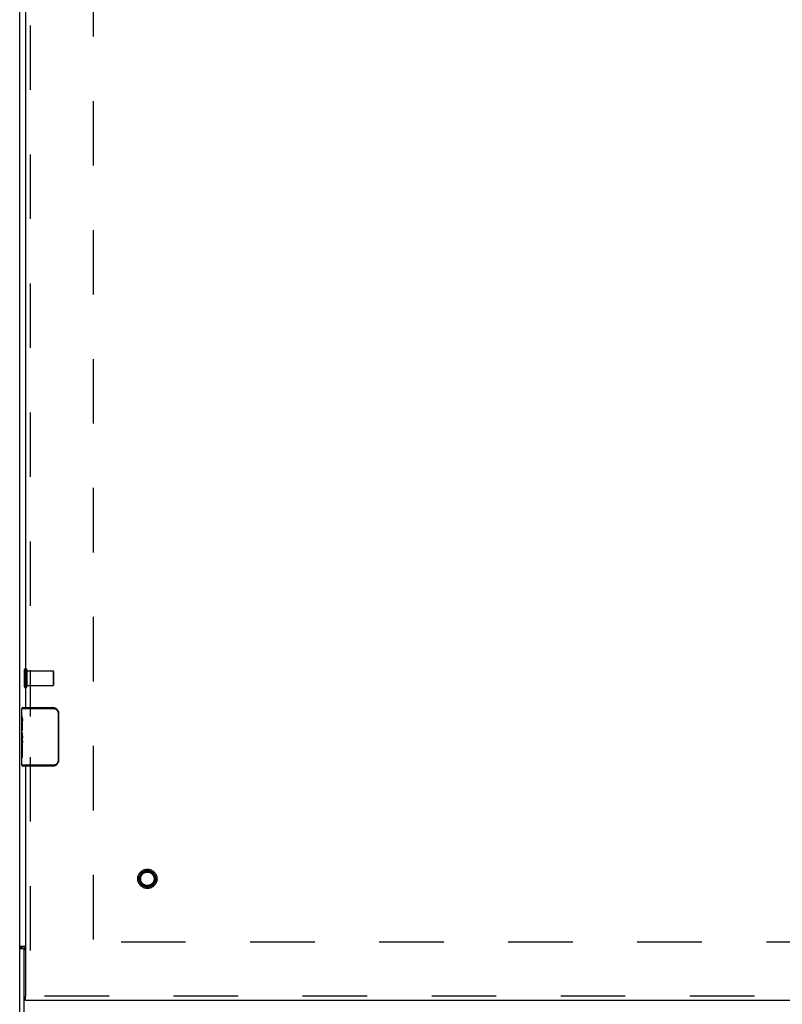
# Model space of a CAD drawing. Header units: inches. Extents: x 0 to 200, y 0 to 129.
# Tile 58 of 99: x 132 to 145, y 17 to 34. Entities that reach past the tile are written whole.
import ezdxf

# ---------------------------------------------------------------- set-up
doc = ezdxf.new("R2010")
doc.units = ezdxf.units.IN
doc.header["$LTSCALE"] = 11
doc.header["$MEASUREMENT"] = 0
doc.linetypes.add('HIDDEN', pattern=[0.2, 0.1, -0.1])
doc.layers.get('0').update_dxf_attribs({"linetype": 'CONTINUOUS'})
doc.layers.add('DEFAULT_2', color=8, linetype='HIDDEN')
doc.layers.add('REAR_DOOR_ASSEMBLY', color=7, linetype='CONTINUOUS')

msp = doc.modelspace()

# ---------------------------------------------------------------- linework, layer by layer
at = {"color": 3, "linetype": 'Continuous'}
for p, q in [((131.946, 12.837), (131.946, 78.351)), ((132.044, 18.47), (131.946, 18.47)), ((131.999, 18.462), (131.986, 18.459))]:
    msp.add_line(p, q, dxfattribs=at)
at = {"color": 7, "linetype": 'Continuous'}
for p, q in [((132.024, 18.433), (131.946, 18.433)), ((132.024, 12.798), (132.024, 18.433))]:
    msp.add_line(p, q, dxfattribs=at)
at = {"color": 3, "linetype": 'Continuous'}
for points in [[(131.986, 18.459), (131.981, 18.458), (131.977, 18.457), (131.974, 18.456), (131.97, 18.455), (131.967, 18.454), (131.964, 18.453), (131.961, 18.452), (131.958, 18.45), (131.956, 18.449), (131.953, 18.448), (131.951, 18.446), (131.95, 18.444), (131.949, 18.443), (131.947, 18.441), (131.947, 18.439), (131.946, 18.438), (131.946, 18.435), (131.946, 18.433)], [(132.027, 18.47), (132.024, 18.468), (132.02, 18.467), (132.017, 18.466), (132.012, 18.465), (132.008, 18.464), (132.004, 18.462), (131.999, 18.462)]]:
    msp.add_lwpolyline(points, dxfattribs=at)
at = {"color": 7, "linetype": 'Continuous'}
msp.add_lwpolyline([(132.037, 18.446), (132.037, 18.446), (132.035, 18.445), (132.033, 18.444), (132.031, 18.443), (132.029, 18.442), (132.027, 18.44), (132.026, 18.439), (132.025, 18.438), (132.024, 18.436), (132.024, 18.435), (132.024, 18.433)], dxfattribs=at)
msp.add_arc((132.086, 18.407), 0.0625, 132.2487, 180, dxfattribs=at)
at = {"layer": 'DEFAULT_2', "color": 8, "linetype": 'HIDDEN'}
for p, q in [((133.196, 76.893), (133.196, 18.563)), ((132.024, 23.19), (132.024, 22.906)), ((132.067, 23.19), (132.067, 22.906)), ((132.067, 23.172), (132.514, 23.172)), ((132.514, 23.172), (132.514, 22.924)), ((132.524, 23.162), (132.524, 22.934)), ((132.067, 22.924), (132.514, 22.924)), ((156.774, 18.548), (133.118, 18.548))]:
    msp.add_line(p, q, dxfattribs=at)
for centre, radius, start, end in [((132.045, 23.19), 0.0215, 0, 180), ((132.514, 23.162), 0.01, 0, 90), ((132.045, 22.906), 0.0215, 180, 360), ((132.514, 22.934), 0.01, 270, 360)]:
    msp.add_arc(centre, radius, start, end, dxfattribs=at)
at = {"layer": 'REAR_DOOR_ASSEMBLY', "color": 8, "linetype": 'HIDDEN'}
for p, q in [((132.122, 47.383), (132.122, 22.393)), ((132.122, 21.703), (132.122, 17.626)), ((157.669, 17.626), (132.044, 17.626))]:
    msp.add_line(p, q, dxfattribs=at)
at = {"layer": 'REAR_DOOR_ASSEMBLY', "color": 3, "linetype": 'Continuous'}
for p, q in [((132.044, 47.228), (132.044, 22.548)), ((132.044, 21.548), (132.044, 17.626)), ((157.669, 17.548), (132.044, 17.548))]:
    msp.add_line(p, q, dxfattribs=at)
at = {"layer": 'REAR_DOOR_ASSEMBLY', "color": 7, "linetype": 'Continuous'}
for p, q in [((131.984, 22.533), (132.511, 22.533)), ((131.984, 22.389), (131.984, 22.533)), ((131.999, 22.548), (132.509, 22.548)), ((132.184, 22.548), (132.184, 22.533)), ((132.473, 22.548), (132.473, 22.533)), ((131.984, 22.133), (131.984, 22.386)), ((132.609, 22.448), (132.602, 22.448)), ((132.602, 22.448), (132.602, 21.648)), ((132.609, 22.448), (132.609, 21.648)), ((131.993, 22.331), (131.984, 22.331)), ((131.984, 22.299), (131.994, 22.299)), ((131.994, 22.163), (131.994, 22.32)), ((131.984, 22.163), (131.994, 22.163)), ((131.984, 21.563), (131.984, 22.13)), ((131.987, 22.1), (131.984, 22.1)), ((131.994, 21.979), (131.994, 22.032)), ((131.984, 21.968), (131.993, 21.968)), ((131.984, 21.932), (131.994, 21.932)), ((131.984, 21.87), (131.994, 21.87)), ((131.994, 21.702), (131.994, 21.932)), ((131.984, 21.702), (131.994, 21.702)), ((132.511, 21.563), (131.984, 21.563)), ((132.509, 21.548), (131.999, 21.548)), ((132.184, 21.548), (132.184, 21.563)), ((132.473, 21.548), (132.473, 21.563)), ((132.609, 21.648), (132.602, 21.648)), ((132.044, 17.548), (132.044, 17.626))]:
    msp.add_line(p, q, dxfattribs=at)
for points in [[(132.509, 22.548), (132.509, 22.548), (132.51, 22.547), (132.51, 22.546), (132.51, 22.545), (132.511, 22.543), (132.511, 22.542), (132.511, 22.54), (132.511, 22.537), (132.511, 22.535), (132.511, 22.533)], [(132.511, 22.533), (132.52, 22.532), (132.528, 22.531), (132.536, 22.529), (132.544, 22.527), (132.552, 22.524), (132.56, 22.519), (132.567, 22.515), (132.574, 22.509), (132.579, 22.504), (132.584, 22.498), (132.588, 22.493), (132.591, 22.487), (132.594, 22.482), (132.596, 22.476), (132.598, 22.471), (132.6, 22.466), (132.601, 22.461), (132.601, 22.457), (132.602, 22.452), (132.602, 22.448)], [(131.984, 22.389), (131.984, 22.385), (131.985, 22.381), (131.986, 22.376), (131.987, 22.37), (131.988, 22.363), (131.989, 22.355), (131.991, 22.347), (131.992, 22.338)], [(132.602, 22.484), (132.604, 22.478), (132.606, 22.472), (132.607, 22.466), (132.608, 22.46), (132.609, 22.454), (132.609, 22.448)], [(131.992, 22.338), (131.993, 22.329), (131.994, 22.32)], [(131.984, 22.133), (131.984, 22.126), (131.985, 22.118), (131.986, 22.11), (131.987, 22.101)], [(131.987, 22.101), (131.99, 22.074), (131.991, 22.065), (131.992, 22.056), (131.993, 22.048), (131.994, 22.04), (131.994, 22.032)], [(131.994, 21.979), (131.994, 21.973), (131.993, 21.967), (131.993, 21.961), (131.992, 21.955), (131.991, 21.949), (131.991, 21.943)], [(132.509, 21.548), (132.509, 21.548), (132.51, 21.549), (132.51, 21.549), (132.51, 21.551), (132.511, 21.552), (132.511, 21.554), (132.511, 21.556), (132.511, 21.558), (132.511, 21.56), (132.511, 21.563)], [(132.602, 21.648), (132.602, 21.643), (132.601, 21.639), (132.601, 21.634), (132.6, 21.629), (132.598, 21.624), (132.596, 21.619), (132.594, 21.614), (132.591, 21.608), (132.588, 21.603), (132.584, 21.597), (132.579, 21.592), (132.574, 21.586), (132.567, 21.581), (132.56, 21.576), (132.552, 21.572), (132.544, 21.569), (132.536, 21.566), (132.528, 21.564), (132.52, 21.563), (132.511, 21.563)], [(132.609, 21.648), (132.609, 21.642), (132.608, 21.635), (132.607, 21.629), (132.606, 21.623), (132.604, 21.617), (132.602, 21.612)]]:
    msp.add_lwpolyline(points, dxfattribs=at)
at = {"layer": 'REAR_DOOR_ASSEMBLY', "color": 8, "linetype": 'HIDDEN'}
for radius in [0.164, 0.142, 0.124, 0.114]:
    msp.add_circle((134.122, 19.626), radius, dxfattribs=at)
at = {"layer": 'REAR_DOOR_ASSEMBLY', "color": 7, "linetype": 'Continuous'}
for centre, radius, start, end in [((131.999, 22.533), 0.015, 90, 180), ((132.509, 22.448), 0.1, 21.1999, 90), ((131.999, 21.563), 0.015, 180, 270), ((132.509, 21.648), 0.1, 270, 338.7946)]:
    msp.add_arc(centre, radius, start, end, dxfattribs=at)
msp.add_ellipse((132.184, 21.966), major_axis=(0.2, 0), ratio=0.432808, start_param=-3.141593, end_param=-2.879776, dxfattribs=at)

doc.saveas('drawing.dxf')
